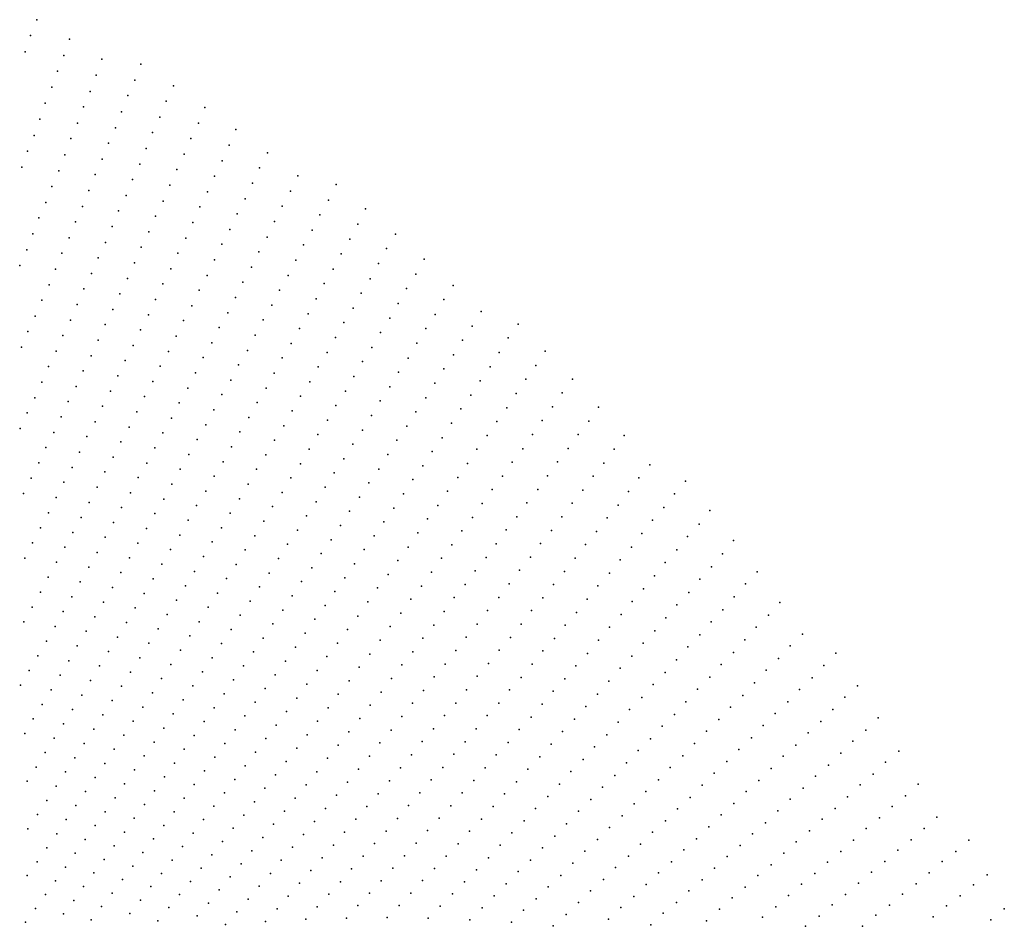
# Model space of a CAD drawing. Header units: metres. Extents: x -51 to 51, y -51 to 51.
# Tile 46 of 46: x 22 to 44, y 25 to 46. Entities that reach past the tile are written whole.
import ezdxf

# ---------------------------------------------------------------- set-up
doc = ezdxf.new("R2010")
doc.units = ezdxf.units.M
for name, color, linetype in [('CLASS_11_ROAD_SURFACE', 7, 'CONTINUOUS'), ('CLASS_17', 7, 'CONTINUOUS'), ('CLASS_9_WATER', 7, 'CONTINUOUS')]:
    doc.layers.add(name, color=color, linetype=linetype)

msp = doc.modelspace()

# ---------------------------------------------------------------- linework, layer by layer
at = {"layer": 'CLASS_11_ROAD_SURFACE'}
for p in [(22.057081, 38.709885, 435.529999), (21.91201, 38.358612, 431.759979), (22.683933, 38.272697, 434.899994), (22.514297, 37.93499, 431.130005), (23.283823, 37.836784, 434.269989), (24.055941, 37.723587, 437.410004), (22.362623, 37.586582, 427.359985), (23.126875, 37.490669, 430.5), (22.210217, 37.238544, 423.589996), (23.893751, 37.379852, 433.639984), (24.644781, 37.266052, 436.779999), (22.951063, 37.156151, 426.72998), (23.712761, 37.048096, 429.869995), (22.039072, 36.901649, 419.819977), (22.792839, 36.810734, 422.959991), (24.476845, 36.925098, 433.009979), (25.243032, 36.78706, 436.149994), (21.885384, 36.554291, 416.049988), (23.549307, 36.70507, 426.099976), (24.308203, 36.584549, 429.23999), (22.633894, 36.465706, 419.190002), (23.367382, 36.373863, 422.329987), (25.051434, 36.4613, 432.380005), (22.456587, 36.132034, 415.419983), (24.121145, 36.256191, 425.470001), (24.877098, 36.123642, 428.609985), (25.814394, 36.311127, 435.519989), (23.202667, 36.031559, 418.559998), (23.951252, 35.916386, 421.699982), (25.634949, 35.976109, 431.75), (22.296368, 35.787697, 411.649994), (23.037237, 35.689651, 414.789978), (24.702057, 35.786404, 424.839996), (26.394409, 35.813496, 434.889984), (22.126774, 35.449162, 407.880005), (23.763273, 35.588593, 417.929993), (24.509005, 35.461559, 421.069977), (25.437395, 35.653942, 427.97998), (26.191874, 35.494431, 431.119995), (22.853832, 35.35931, 411.019989), (23.592127, 35.249519, 414.160004), (25.256721, 35.319702, 424.209991), (26.94772, 35.319824, 434.259979), (21.956633, 35.110931, 404.109985), (22.687143, 35.018127, 407.25), (24.332729, 35.125084, 417.299988), (26.006138, 35.162922, 427.349976), (27.704649, 35.130047, 437.399994), (23.420277, 34.910862, 410.389984), (24.138762, 34.800816, 413.529999), (25.075352, 34.985897, 420.440002), (25.802706, 34.844463, 423.579987), (26.756969, 34.991135, 430.48999), (27.491922, 34.817669, 433.630005), (22.511276, 34.682846, 403.47998), (23.239279, 34.578293, 406.619995), (24.876369, 34.664673, 416.669983), (26.548607, 34.675858, 426.720001), (28.244806, 34.615971, 436.769989), (22.33486, 34.347881, 399.709991), (23.96125, 34.465103, 409.759979), (25.615761, 34.513756, 419.809998), (26.356657, 34.34798, 422.949982), (27.295685, 34.492233, 429.859985), (23.057737, 34.246056, 402.850006), (23.774706, 34.135616, 405.98999), (24.693773, 34.331642, 412.899994), (25.428127, 34.183495, 416.039978), (27.098768, 34.167259, 426.089996), (28.04364, 34.293507, 433), (22.157902, 34.013241, 395.940002), (22.875654, 33.914143, 399.079987), (24.50219, 34.005035, 409.130005), (26.147413, 34.033333, 419.179993), (27.825214, 33.985104, 429.22998), (28.792185, 34.079605, 436.139984), (23.595877, 33.800709, 402.220001), (25.223278, 33.865997, 412.269989), (25.95426, 33.706276, 415.410004), (26.884657, 33.855892, 422.319977), (28.568993, 33.774624, 432.369995), (21.988615, 33.673553, 392.169983), (22.693031, 33.582561, 395.309998), (23.408182, 33.471947, 398.449982), (24.310074, 33.678776, 405.359985), (25.034435, 33.536541, 408.5), (26.686558, 33.531761, 418.549988), (27.622873, 33.663498, 425.459991), (29.313112, 33.548969, 435.509979), (24.117424, 33.352856, 401.589996), (25.760435, 33.379681, 411.639984), (27.419874, 33.342365, 421.690002), (28.361782, 33.456074, 428.599976), (22.509869, 33.251312, 391.539978), (23.21995, 33.143524, 394.679993), (24.836803, 33.2136, 404.72998), (25.557861, 33.059784, 407.869995), (26.471569, 33.221027, 414.779999), (27.200079, 33.035, 417.919983), (28.137735, 33.151764, 424.829987), (29.101084, 33.233559, 431.73999), (22.3342, 32.91494, 387.769989), (23.031185, 32.815437, 390.910004), (23.932312, 33.02145, 397.819977), (24.638645, 32.891006, 400.959991), (26.272287, 32.897739, 411.009979), (27.929371, 32.834091, 421.059998), (28.872328, 32.932747, 427.970001), (29.824368, 33.010445, 434.880005), (23.738525, 32.696278, 394.049988), (25.354769, 32.740253, 404.100006), (26.995905, 32.714729, 414.149994), (28.659157, 32.618237, 424.199982), (29.607077, 32.69865, 431.109985), (22.149878, 32.5844, 384), (22.841885, 32.487694, 387.139984), (24.439962, 32.568779, 397.190002), (25.151157, 32.421082, 400.329987), (26.064386, 32.581287, 407.23999), (26.775249, 32.40802, 410.380005), (27.72035, 32.516914, 417.289978), (29.389141, 32.387363, 427.339996), (30.341681, 32.449398, 434.25), (21.965017, 32.254189, 380.22998), (23.544212, 32.371456, 390.279999), (24.248632, 32.240986, 393.419983), (25.863844, 32.258892, 403.470001), (27.494951, 32.213657, 413.519989), (28.42956, 32.318111, 420.429993), (31.075842, 32.18494, 437.389984), (22.659901, 32.154762, 383.369995), (23.349367, 32.046978, 386.509979), (24.947029, 32.10228, 396.559998), (25.654839, 31.943235, 399.699982), (26.56991, 32.088615, 406.609985), (28.215244, 32.004494, 416.660004), (29.154905, 32.090828, 423.569977), (30.103334, 32.156113, 430.47998), (22.469454, 31.827745, 379.600006), (23.153997, 31.722857, 382.73999), (24.048822, 31.919514, 389.649994), (24.742384, 31.783842, 392.789978), (26.35615, 31.776123, 402.839996), (27.284779, 31.897364, 409.75), (28.935844, 31.780458, 419.799988), (29.880211, 31.848539, 426.709991), (30.832968, 31.895384, 433.619995), (23.848494, 31.598404, 385.880005), (25.445322, 31.627953, 395.929993), (27.066242, 31.588171, 405.97998), (28.000288, 31.691381, 412.889984), (29.656456, 31.541485, 422.940002), (30.605183, 31.591185, 429.849976), (31.561913, 31.619471, 436.759979), (22.278471, 31.501072, 375.829987), (22.965767, 31.393478, 378.970001), (24.544901, 31.459776, 389.019989), (25.235294, 31.313046, 392.160004), (26.149569, 31.457636, 399.069977), (27.777023, 31.385555, 409.119995), (28.700777, 31.484617, 416.029999), (30.3615, 31.302349, 426.079987), (31.329527, 31.318724, 432.98999), (22.769258, 31.070103, 375.199982), (23.647644, 31.277653, 382.109985), (24.339144, 31.142122, 385.25), (25.934725, 31.145966, 395.299988), (26.847204, 31.279364, 402.209991), (27.553265, 31.080126, 405.350006), (28.480595, 31.175167, 412.259979), (29.416817, 31.249323, 419.169983), (23.446272, 30.957262, 378.339996), (25.024755, 30.998508, 388.389984), (26.627668, 30.970951, 398.440002), (28.252237, 30.873129, 408.48999), (29.191946, 30.943203, 415.399994), (30.132624, 30.999105, 422.309998), (31.081379, 31.033695, 429.220001), (32.037785, 31.046745, 436.130005), (24.132874, 30.824837, 381.47998), (24.821199, 30.678293, 384.619995), (25.719378, 30.834679, 391.529999), (26.415121, 30.656481, 394.669983), (27.32901, 30.775093, 401.579987), (28.95149, 30.651754, 411.630005), (29.903124, 30.696392, 418.539978), (30.84791, 30.733917, 425.449982), (31.800386, 30.749952, 432.359985), (23.926083, 30.507917, 377.709991), (25.503523, 30.523769, 387.759979), (27.104265, 30.470459, 397.809998), (28.030857, 30.564651, 404.720001), (29.658161, 30.408701, 414.769989), (30.598969, 30.449623, 421.679993), (31.562382, 30.453705, 428.589996), (32.518223, 30.451077, 435.5), (24.609564, 30.364565, 380.850006), (25.287167, 30.213251, 383.98999), (26.19451, 30.3489, 390.899994), (27.801455, 30.263481, 400.949982), (28.725519, 30.346577, 407.859985), (24.397419, 30.05121, 377.079987), (25.973408, 30.041714, 387.130005), (26.87903, 30.166227, 394.039978), (28.491581, 30.048878, 404.089996), (29.427572, 30.106945, 411), (30.364422, 30.150816, 417.910004), (31.309044, 30.173304, 424.819977), (32.261002, 30.174189, 431.72998), (25.077606, 29.896996, 380.220001), (26.660591, 29.855883, 390.269989), (27.571568, 29.962717, 397.179993), (29.189087, 29.812855, 407.22998), (30.129265, 29.852552, 414.139984), (31.069977, 29.87805, 421.049988), (32.018063, 29.881992, 427.959991), (32.973091, 29.864172, 434.869995), (24.860167, 29.587297, 376.449982), (25.751804, 29.734922, 383.359985), (26.434298, 29.552505, 386.5), (27.341194, 29.662359, 393.410004), (28.264429, 29.744699, 400.319977), (29.879065, 29.569427, 410.369995), (30.815857, 29.598394, 417.279999), (31.774529, 29.590357, 424.190002), (32.725727, 29.575649, 431.099976), (25.529709, 29.428524, 379.589996), (27.110334, 29.36241, 389.639984), (28.029465, 29.447893, 396.549988), (28.950123, 29.51918, 403.459991), (25.31422, 29.116337, 375.819977), (26.207516, 29.249529, 382.72998), (27.794022, 29.151501, 392.779999), (28.710693, 29.225933, 399.690002), (29.642836, 29.272141, 406.600006), (30.575729, 29.304131, 413.509979), (31.51609, 29.314674, 420.419983), (32.463474, 29.303556, 427.329987), (33.431736, 29.25425, 434.23999), (25.98024, 28.946949, 378.959991), (26.886087, 29.056309, 385.869995), (28.477852, 28.926159, 395.919983), (29.398918, 28.982576, 402.829987), (30.335003, 29.010422, 409.73999), (31.271507, 29.024046, 416.649994), (32.21508, 29.01606, 423.559998), (33.165276, 28.98625, 430.470001), (34.121662, 28.934427, 437.380005), (26.65419, 28.757235, 382.100006), (27.5581, 28.85552, 389.009979), (29.154537, 28.693447, 399.059998), (30.086658, 28.724613, 405.970001), (31.012299, 28.74913, 412.880005), (31.966099, 28.72913, 419.789978), (32.912533, 28.702515, 426.699982), (25.752478, 28.644777, 375.190002), (26.421804, 28.458569, 378.329987), (27.321701, 28.559963, 385.23999), (28.237406, 28.633812, 392.149994), (30.766676, 28.459511, 409.109985), (31.702644, 28.458263, 416.019989), (33.865192, 28.653929, 433.609985), (27.091724, 28.258207, 381.470001), (27.996489, 28.341896, 388.380005), (28.909695, 28.404747, 395.289978), (29.83786, 28.439245, 402.199982), (32.645332, 28.435303, 422.929993), (33.60815, 28.374014, 429.839996), (34.562904, 28.306564, 436.75), (27.755104, 28.0504, 384.609985), (28.671246, 28.109478, 391.519989), (29.588604, 28.154316, 398.429993), (30.513582, 28.177908, 405.339996), (31.452641, 28.172367, 412.25), (32.391575, 28.152605, 419.160004), (33.336823, 28.110977, 426.069977), (34.287933, 28.047285, 432.97998), (26.8543, 27.963537, 377.699982), (28.425406, 27.821699, 387.75), (29.338888, 27.869823, 394.660004), (30.26685, 27.889364, 401.569977), (31.195246, 27.894661, 408.47998), (32.137241, 27.870491, 415.389984), (33.078785, 27.832125, 422.299988), (27.513247, 27.759333, 380.839996), (29.088715, 27.585768, 390.889984), (30.012789, 27.608715, 397.799988), (30.937403, 27.617405, 404.709991), (31.868864, 27.604528, 411.619995), (32.806725, 27.569881, 418.529999), (34.026237, 27.77174, 429.209991), (34.979153, 27.689165, 436.119995), (27.277626, 27.462029, 377.069977), (28.179102, 27.534357, 383.97998), (33.763981, 27.496792, 425.440002), (34.71328, 27.417578, 432.349976), (27.932333, 27.247444, 380.209991), (28.844753, 27.295113, 387.119995), (29.758278, 27.328514, 394.029999), (30.679119, 27.340605, 400.940002), (31.613525, 27.323462, 407.850006), (32.547699, 27.292089, 414.759979), (33.487877, 27.238804, 421.669983), (34.433605, 27.163418, 428.579987), (27.685106, 26.960966, 376.440002), (28.593605, 27.012003, 383.350006), (29.503313, 27.048756, 390.259979), (30.427, 27.056829, 397.169983), (31.351009, 27.050632, 404.079987), (32.288105, 27.014887, 410.98999), (33.224644, 26.964928, 417.899994), (35.397648, 27.048477, 435.48999), (28.341997, 26.72933, 379.579987), (29.247906, 26.769447, 386.48999), (30.167763, 26.780996, 393.399994), (31.088062, 26.778267, 400.309998), (32.021423, 26.746099, 407.220001), (32.947819, 26.70775, 414.130005), (34.166775, 26.89292, 424.809998), (35.114048, 26.798681, 431.720001), (28.998514, 26.483511, 382.720001), (29.908085, 26.505619, 389.630005), (30.824677, 26.506363, 396.539978), (31.754314, 26.477777, 403.449982), (33.899399, 26.623034, 421.039978), (34.843124, 26.532225, 427.949982), (28.089937, 26.4471, 375.809998), (32.683617, 26.434954, 410.359985), (33.618603, 26.370174, 417.269989), (34.558834, 26.283264, 424.179993), (35.79158, 26.419069, 434.859985), (28.74214, 26.20516, 378.949982), (29.64797, 26.2307, 385.859985), (30.567263, 26.227453, 392.769989), (31.486774, 26.209925, 399.679993), (32.412468, 26.170675, 406.589996), (33.350273, 26.101381, 413.5), (35.516621, 26.156712, 431.089996), (28.485323, 25.927261, 375.179993), (29.387411, 25.956232, 382.089996), (30.302944, 25.956535, 389), (31.218809, 25.942541, 395.910004), (32.147228, 25.899025, 402.819977), (33.068779, 25.849348, 409.72998), (34.286964, 26.01791, 420.410004), (35.228489, 25.912188, 427.319977), (29.132681, 25.67511, 378.319977), (30.038193, 25.686081, 385.22998), (30.950417, 25.675623, 392.139984), (31.875175, 25.635765, 399.049988), (34.014565, 25.75318, 416.639984), (34.95261, 25.650951, 423.549988), (36.174381, 25.784046, 434.22998), (32.799492, 25.581648, 405.959991), (33.729187, 25.505543, 412.869995), (35.895061, 25.526352, 430.459991)]:
    msp.add_point(p, dxfattribs=at)
at = {"layer": 'CLASS_17'}
for p in [(22.252001, 45.638229, 497.73999), (22.113737, 45.286209, 493.970001), (22.978825, 45.205967, 497.109985), (21.996998, 44.92363, 490.199982), (22.856596, 44.845158, 493.339996), (23.697435, 44.762169, 496.47998), (24.562983, 44.651825, 499.619995), (22.711887, 44.495754, 489.569977), (23.569166, 44.403469, 492.709991), (24.429281, 44.295063, 495.849976), (22.588326, 44.135521, 485.799988), (23.440147, 44.045101, 488.940002), (25.291935, 44.170425, 498.98999), (22.442631, 43.786572, 482.029999), (24.273378, 43.950504, 492.079987), (25.130693, 43.828316, 495.220001), (23.289047, 43.698441, 485.169983), (24.138361, 43.59436, 488.309998), (25.990282, 43.689865, 498.359985), (22.317739, 43.426918, 478.259979), (23.158707, 43.340675, 481.399994), (24.990282, 43.474209, 491.449982), (25.844511, 43.337887, 494.589996), (24.002604, 43.238564, 484.539978), (24.828077, 43.132591, 487.679993), (26.679655, 43.198307, 497.72998), (22.192091, 43.067585, 474.48999), (23.006626, 42.99448, 477.629974), (23.845161, 42.89476, 480.769989), (25.677013, 42.998814, 490.819977), (22.044836, 42.719349, 470.720001), (24.686365, 42.779137, 483.910004), (26.527996, 42.848835, 493.959991), (27.380722, 42.682556, 497.099976), (22.874966, 42.637321, 473.859985), (23.70809, 42.539589, 477), (25.529945, 42.647499, 487.049988), (26.375607, 42.499741, 490.190002), (21.917862, 42.360603, 466.949982), (22.742559, 42.280495, 470.089996), (24.543917, 42.426041, 480.139984), (25.361494, 42.308941, 483.279999), (27.202372, 42.349052, 493.329987), (23.549679, 42.19627, 473.22998), (24.380186, 42.085205, 476.369995), (26.20191, 42.163826, 486.419983), (28.051371, 42.169178, 496.470001), (22.588932, 41.935043, 466.319977), (23.411301, 41.841728, 469.459991), (25.213139, 41.958294, 479.509979), (26.048244, 41.815422, 482.649994), (27.044146, 42.002575, 489.559998), (27.887897, 41.825092, 492.699982), (28.901548, 41.9729, 499.609985), (22.455206, 41.578827, 462.549988), (24.236439, 41.732754, 472.599976), (25.064053, 41.608013, 475.73999), (26.885202, 41.65649, 485.789978), (28.732864, 41.631287, 495.839996), (23.272181, 41.487537, 465.690002), (24.071747, 41.392426, 468.829987), (25.873602, 41.480034, 478.879974), (27.703455, 41.494942, 488.929993), (29.558502, 41.435513, 498.97998), (22.300604, 41.233845, 458.779999), (23.112234, 41.144981, 461.919983), (24.894091, 41.270271, 471.970001), (25.71866, 41.13232, 475.109985), (26.70537, 41.323849, 482.019989), (27.538727, 41.151585, 485.160004), (28.543304, 41.304028, 492.069977), (23.926701, 41.040627, 465.059998), (24.743719, 40.92067, 468.199982), (26.545156, 40.978474, 478.25), (28.373377, 40.963161, 488.299988), (29.384106, 41.096786, 495.209991), (22.165564, 40.878246, 455.009979), (22.971807, 40.791428, 458.149994), (25.562996, 40.784992, 471.339996), (27.373285, 40.808636, 481.389984), (29.209011, 40.758492, 491.440002), (30.225548, 40.873142, 498.349976), (22.029778, 40.522984, 451.23999), (23.780922, 40.689194, 461.289978), (24.572805, 40.583439, 464.429993), (26.364386, 40.646378, 474.47998), (27.18737, 40.47937, 477.619995), (28.182903, 40.636482, 484.529999), (30.025534, 40.552158, 494.579987), (22.810896, 40.449368, 454.380005), (23.61471, 40.349659, 457.519989), (25.386858, 40.450451, 467.569977), (26.202915, 40.30172, 470.709991), (28.01173, 40.296368, 480.759979), (29.013479, 40.434792, 487.669983), (30.862331, 40.315166, 497.720001), (21.873632, 40.178757, 447.470001), (22.669165, 40.096443, 450.609985), (24.421148, 40.234516, 460.660004), (25.229914, 40.103813, 463.799988), (27.020679, 40.137157, 473.849976), (28.837156, 40.097267, 483.899994), (29.844786, 40.216858, 490.809998), (23.46764, 39.998886, 453.75), (24.268763, 39.885963, 456.889984), (26.040724, 39.957462, 466.940002), (27.839851, 39.956669, 476.98999), (29.663347, 39.881996, 487.039978), (30.676504, 39.982597, 493.949982), (22.526697, 39.743877, 446.839996), (23.300468, 39.659855, 449.97998), (25.052837, 39.769806, 460.029999), (25.858471, 39.626232, 463.169983), (26.833839, 39.808456, 470.079987), (27.647923, 39.630898, 473.220001), (28.640715, 39.774158, 480.129974), (30.470633, 39.665363, 490.179993), (31.508335, 39.731949, 497.089996), (22.364256, 39.402596, 443.069977), (24.096342, 39.549557, 453.119995), (24.894625, 39.423874, 456.259979), (26.665894, 39.46698, 466.309998), (28.463163, 39.437408, 476.359985), (29.461908, 39.561966, 483.269989), (31.297552, 39.417934, 493.319977), (23.152103, 39.309746, 446.209991), (23.942675, 39.201691, 449.349976), (25.695021, 39.282688, 459.399994), (27.474808, 39.291962, 469.449982), (29.279251, 39.227898, 479.5), (30.283602, 39.333607, 486.410004), (22.220484, 39.050674, 439.299988), (23.003008, 38.959999, 442.440002), (24.735691, 39.078327, 452.48999), (25.511841, 38.952015, 455.630005), (26.49724, 39.125912, 462.539978), (27.281965, 38.96677, 465.679993), (28.284914, 39.101089, 472.589996), (30.095886, 39.002304, 482.639984), (31.105494, 39.089008, 489.549988), (32.124317, 39.154133, 496.459991), (23.76931, 38.865814, 445.579987), (24.557121, 38.745171, 448.720001), (26.308939, 38.798107, 458.769989), (28.087038, 38.778919, 468.819977), (29.076912, 38.908478, 475.72998), (30.893831, 38.775631, 485.779999), (31.927273, 38.828106, 492.690002), (32.950607, 38.87389, 499.599976), (22.834322, 38.621777, 438.669983), (23.614363, 38.518631, 441.809998), (25.347128, 38.609192, 451.859985), (27.107613, 38.62859, 461.910004), (28.893044, 38.575207, 471.959991), (29.888603, 38.686047, 478.869995), (31.71076, 38.518044, 488.919983), (32.729801, 38.56683, 495.829987), (24.396917, 38.400333, 444.949982), (26.139038, 38.457783, 455), (26.932558, 38.29084, 458.139984), (27.907558, 38.443378, 465.049988), (29.69969, 38.35556, 475.099976), (30.700586, 38.447533, 482.009979), (23.458691, 38.171825, 438.039978), (24.217413, 38.067719, 441.179993), (25.181704, 38.266781, 448.089996), (25.949812, 38.130547, 451.22998), (27.708782, 38.121803, 461.279999), (28.708488, 38.242382, 468.190002), (30.50666, 38.1199, 478.23999), (31.512545, 38.192867, 485.149994), (32.527317, 38.244167, 492.059998), (33.55056, 38.273552, 498.970001), (24.997047, 37.936981, 444.319977), (26.738264, 37.966564, 454.369995), (28.504728, 37.92392, 464.419983), (29.49152, 38.039928, 471.329987), (31.295164, 37.88345, 481.379974), (32.324173, 37.921986, 488.289978), (33.343185, 37.953949, 495.199982), (25.778666, 37.790966, 447.459991), (26.561977, 37.629578, 450.599976), (27.528084, 37.787048, 457.509979), (29.301403, 37.710255, 467.559998), (30.29361, 37.807529, 474.470001), (33.116783, 37.65102, 491.429993), (34.158054, 37.647354, 498.339996), (24.830364, 37.595291, 440.549988), (25.606813, 37.451805, 443.690002), (27.346689, 37.452724, 453.73999), (28.318962, 37.5919, 460.649994), (30.098501, 37.480732, 470.699982), (31.095772, 37.559132, 477.609985), (32.102009, 37.615978, 484.519989), (26.366777, 37.305897, 446.829987), (28.114313, 37.274055, 456.880005), (29.110609, 37.381042, 463.789978), (30.895714, 37.235287, 473.839996), (31.897701, 37.29467, 480.75), (32.90826, 37.33231, 487.660004), (33.926964, 37.347961, 494.569977), (25.416128, 37.125469, 439.919983), (27.146479, 37.132099, 449.970001), (28.901037, 37.066402, 460.019989), (29.884573, 37.169003, 466.929993), (31.674683, 36.989323, 476.97998), (32.699093, 37.014091, 483.889984), (33.713615, 37.032402, 490.799988), (34.735882, 37.028545, 497.709991), (26.189259, 36.969673, 443.059998), (26.963867, 36.798569, 446.199982), (27.927336, 36.942833, 453.109985), (29.68828, 36.843048, 463.160004), (30.676964, 36.926903, 470.069977), (26.011036, 36.633877, 439.289978), (27.739674, 36.612061, 449.339996), (28.709047, 36.738014, 456.25), (30.475733, 36.603916, 466.299988), (31.469217, 36.668892, 473.209991), (32.471344, 36.712234, 480.119995), (33.481693, 36.733704, 487.029999), (34.517754, 36.716213, 493.940002), (26.762756, 36.478542, 442.429993), (28.498596, 36.424, 452.47998), (29.491318, 36.517563, 459.389984), (31.263098, 36.348953, 469.440002), (32.261028, 36.394913, 476.349976), (33.267208, 36.419056, 483.259979), (34.281208, 36.421139, 490.169983), (35.302589, 36.400944, 497.079987), (26.578928, 36.145798, 438.660004), (27.533609, 36.295193, 445.569977), (29.276003, 36.206841, 455.619995), (30.256121, 36.296188, 462.529999), (33.052082, 36.104912, 479.48999), (34.061958, 36.109734, 486.399994), (27.344744, 35.965229, 441.799988), (28.30541, 36.096436, 448.709991), (29.077858, 35.882202, 451.849976), (30.053724, 35.974064, 458.759979), (31.038723, 36.044655, 465.669983), (32.03244, 36.093735, 472.579987), (35.079247, 36.092327, 493.309998), (28.111547, 35.769333, 444.940002), (30.831448, 35.725594, 461.899994), (31.820978, 35.777302, 468.809998), (32.818836, 35.807308, 475.720001), (33.824593, 35.815365, 482.629974), (34.855282, 35.784237, 489.539978), (35.875496, 35.747234, 496.449982), (27.137791, 35.648975, 438.029999), (27.899698, 35.456318, 441.169983), (28.861679, 35.572132, 448.079987), (29.85066, 35.65242, 454.98999), (31.60887, 35.46138, 465.039978), (32.602585, 35.494083, 471.949982), (33.604225, 35.50489, 478.859985), (34.613361, 35.49358, 485.769989), (35.629555, 35.45993, 492.679993), (28.662355, 35.248341, 444.309998), (29.629684, 35.345734, 451.220001), (30.606222, 35.421974, 458.130005), (36.66964, 35.385834, 499.589996), (29.425459, 35.024956, 447.449982), (30.397791, 35.103794, 454.359985), (31.378952, 35.161282, 461.269989), (32.368507, 35.197174, 468.179993), (33.383232, 35.194935, 475.089996), (34.388294, 35.186436, 482), (35.400452, 35.155655, 488.910004), (36.419254, 35.102379, 495.819977), (28.462362, 34.925018, 440.539978), (30.188711, 34.78611, 450.589996), (31.165703, 34.846256, 457.5), (32.151127, 34.884861, 464.410004), (33.144562, 34.901688, 471.319977), (34.145569, 34.896503, 478.22998), (35.170731, 34.851917, 485.139984), (36.185539, 34.801567, 492.049988), (29.203623, 34.718933, 443.679993), (31.933111, 34.573067, 460.639984), (32.922451, 34.592663, 467.549988), (33.919399, 34.590309, 474.459991), (34.923519, 34.565773, 481.369995), (37.206589, 34.728561, 498.959991), (28.998232, 34.399021, 439.910004), (29.962139, 34.483555, 446.819977), (30.934942, 34.546844, 453.72998), (35.934368, 34.518852, 488.279999), (36.968311, 34.431282, 495.190002), (29.751905, 34.166756, 443.049988), (30.720562, 34.232723, 449.959991), (31.697721, 34.27726, 456.869995), (32.682968, 34.300129, 463.779999), (33.692612, 34.284649, 470.690002), (34.692715, 34.263004, 477.599976), (35.699585, 34.219025, 484.509979), (36.712772, 34.152496, 491.419983), (30.505533, 33.919109, 446.190002), (31.478582, 33.966381, 453.099976), (32.459747, 33.992043, 460.009979), (33.448601, 33.995853, 466.919983), (34.444706, 33.977596, 473.829987), (35.464188, 33.919739, 480.73999), (37.731827, 34.063229, 498.329987), (29.52449, 33.864876, 439.279999), (33.220718, 33.691143, 463.149994), (36.473446, 33.856216, 487.649994), (37.488602, 33.77, 494.559998), (30.273445, 33.620785, 442.419983), (31.242369, 33.671284, 449.329987), (32.235901, 33.684479, 456.23999), (34.212822, 33.675793, 470.059998), (35.211773, 33.63821, 476.970001), (36.217125, 33.578182, 483.879974), (37.244785, 33.477345, 490.789978), (30.057283, 33.308075, 438.649994), (31.022106, 33.361328, 445.559998), (31.995123, 33.393074, 452.470001), (32.975906, 33.40308, 459.380005), (33.98032, 33.374535, 466.289978), (34.975319, 33.339916, 473.199982), (35.976746, 33.282909, 480.109985), (38.261536, 33.371361, 497.699982), (30.801208, 33.051891, 441.789978), (31.770168, 33.086452, 448.699982), (32.746929, 33.099327, 455.609985), (33.731056, 33.090294, 462.519989), (34.722115, 33.059128, 469.429993), (36.984173, 33.203316, 487.019989), (37.997128, 33.100948, 493.929993), (35.735771, 32.988194, 476.339996), (36.739319, 32.911674, 483.25), (30.563688, 32.757904, 438.019989), (31.52858, 32.795761, 444.929993), (32.517334, 32.796112, 451.839996), (33.497482, 32.790009, 458.75), (34.484596, 32.761829, 465.660004), (35.478233, 32.711365, 472.569977), (36.477943, 32.63842, 479.47998), (37.74844, 32.812435, 490.160004), (38.76268, 32.690285, 497.069977), (31.302521, 32.490086, 441.160004), (32.271252, 32.509197, 448.069977), (33.247425, 32.506504, 454.97998), (34.246471, 32.465076, 461.889984), (35.236206, 32.417652, 468.799988), (37.499172, 32.524498, 486.389984), (38.509617, 32.405533, 493.299988), (32.040565, 32.206944, 444.299988), (33.012775, 32.207199, 451.209991), (33.992031, 32.185478, 458.119995), (36.232059, 32.347797, 475.709991), (37.23357, 32.255322, 482.619995), (34.977898, 32.14159, 465.029999), (35.985588, 32.057751, 471.940002), (36.983284, 31.968422, 478.849976), (38.240295, 32.140041, 489.529999), (39.267387, 31.982607, 496.440002), (31.793682, 31.920759, 440.529999), (32.777512, 31.908438, 447.440002), (33.75285, 31.889725, 454.349976), (34.734833, 31.848888, 461.259979), (35.723011, 31.785721, 468.169983), (37.986233, 31.85634, 485.759979), (38.993965, 31.721321, 492.669983), (32.526207, 31.626108, 443.669983), (33.497635, 31.610886, 450.579987), (34.491169, 31.556749, 457.48999), (36.716946, 31.700035, 475.079987), (37.731594, 31.573223, 481.98999), (40.006027, 31.56321, 499.579987), (32.289875, 31.328329, 439.899994), (33.257397, 31.316126, 446.809998), (35.475513, 31.496696, 464.399994), (36.465641, 31.414171, 471.309998), (37.461109, 31.308996, 478.220001), (38.735603, 31.441463, 488.899994), (39.743969, 31.286652, 495.809998), (34.231647, 31.281897, 453.720001), (35.212181, 31.225445, 460.630005), (36.21376, 31.128895, 467.539978), (38.461452, 31.180984, 485.129974), (33.016556, 31.021921, 443.039978), (33.986946, 30.990772, 449.949982), (34.963654, 30.937447, 456.859985), (35.946243, 30.861757, 463.769989), (37.205479, 31.026937, 474.449982), (38.202106, 30.902197, 481.359985), (39.481365, 31.010704, 492.039978), (32.760113, 30.744278, 439.269989), (33.726658, 30.716688, 446.179993), (34.714542, 30.650026, 453.089996), (36.934258, 30.763506, 470.679993), (39.203197, 30.754505, 488.269989), (40.489998, 30.836044, 498.949982), (33.480915, 30.426577, 442.410004), (35.693356, 30.57752, 460), (36.677628, 30.482506, 466.910004), (37.9422, 30.624006, 477.589996), (38.939625, 30.479637, 484.5), (40.208279, 30.583702, 495.179993), (34.450024, 30.380009, 449.319977), (35.425095, 30.311169, 456.22998), (36.420437, 30.202099, 463.139984), (37.666916, 30.364811, 473.819977), (38.660751, 30.22426, 480.72998), (39.941086, 30.312208, 491.410004), (33.234585, 30.137039, 438.639984), (34.199886, 30.093616, 445.549988), (35.171196, 30.027981, 452.459991), (37.406029, 30.087692, 470.049988), (39.673347, 30.04133, 487.639984), (40.946106, 30.121565, 498.319977), (33.934616, 29.824379, 441.779999), (36.14806, 29.939934, 459.369995), (37.130028, 29.829309, 466.279999), (38.396217, 29.95048, 476.959991), (39.39053, 29.790304, 483.869995), (40.674797, 29.854115, 494.549988), (33.683464, 29.539024, 438.009979), (34.916729, 29.745377, 448.690002), (35.889874, 29.660589, 455.599976), (36.868168, 29.553267, 462.509979), (38.13113, 29.677313, 473.190002), (40.388504, 29.60701, 490.779999), (34.647297, 29.48028, 444.919983), (35.616779, 29.399233, 451.829987), (37.851139, 29.423237, 469.419983), (39.121845, 29.520529, 480.099976), (40.116264, 29.340675, 487.009979), (41.404022, 29.380239, 497.690002), (34.391827, 29.198727, 441.149994), (35.357605, 29.120951, 448.059998), (36.605747, 29.277824, 458.73999), (37.585098, 29.151155, 465.649994), (38.838337, 29.270336, 476.329987), (41.113914, 29.137604, 493.919983), (36.328613, 29.020731, 454.970001), (37.304405, 28.897907, 461.880005), (38.568707, 29.001661, 472.559998), (39.843491, 29.074963, 483.23999), (35.09787, 28.843262, 444.289978), (36.065228, 28.746372, 451.199982), (38.298546, 28.733608, 468.789978), (39.556122, 28.829195, 479.470001), (40.837639, 28.875387, 490.149994), (34.82362, 28.583181, 440.519989), (35.787384, 28.490095, 447.429993), (37.037403, 28.626917, 458.109985), (38.013943, 28.484741, 465.019989), (39.282421, 28.564602, 475.699982), (40.54686, 28.633604, 486.379974), (41.834583, 28.652506, 497.059998), (36.769863, 28.356544, 454.339996), (38.994373, 28.319677, 471.929993), (40.269672, 28.372519, 482.609985), (41.554333, 28.394468, 493.289978), (35.523026, 28.216816, 443.660004), (36.48806, 28.104607, 450.569977), (37.74284, 28.217794, 461.25), (38.719753, 28.056206, 468.160004), (39.991966, 28.112066, 478.839996), (41.25983, 28.157223, 489.519989), (35.258121, 27.944145, 439.889984), (36.219566, 27.835327, 446.799988), (37.45755, 27.969763, 457.47998), (38.444607, 27.793364, 464.389984), (39.700138, 27.871637, 475.069977), (40.978683, 27.900328, 485.75), (42.252411, 27.918587, 496.429993), (35.937069, 27.584217, 443.029999), (37.185513, 27.703928, 453.709991), (39.421528, 27.61232, 471.299988), (40.683525, 27.663946, 481.97998), (41.967873, 27.665297, 492.660004), (36.912945, 27.438715, 449.940002), (38.155491, 27.549786, 460.619995), (39.12904, 27.372751, 467.529999), (40.401493, 27.408203, 478.209991), (41.682835, 27.412661, 488.889984), (42.959053, 27.406853, 499.569977), (35.667625, 27.31604, 439.259979), (36.626564, 27.192011, 446.169983), (37.879425, 27.288065, 456.849976), (40.118954, 27.153105, 474.440002), (41.384029, 27.180883, 485.119995), (42.670677, 27.157871, 495.799988), (36.353065, 26.927912, 442.399994), (37.589638, 27.045336, 453.079987), (38.849525, 27.114573, 463.759979), (39.822769, 26.918097, 470.669983), (41.098122, 26.929407, 481.349976), (42.368668, 26.930235, 492.029999), (37.31266, 26.784746, 449.309998), (38.569492, 26.857033, 459.98999), (40.798683, 26.698507, 477.579987), (36.06601, 26.682051, 438.630005), (37.035156, 26.524784, 445.539978), (38.275963, 26.618822, 456.220001), (39.539341, 26.664146, 466.899994), (42.079433, 26.682428, 488.259979), (43.367928, 26.634977, 498.940002), (36.744308, 26.283403, 441.769989), (37.995037, 26.362425, 452.449982), (39.242512, 26.430012, 463.130005), (40.511902, 26.448191, 473.809998), (41.789711, 26.435274, 484.48999), (43.062408, 26.412052, 495.169983), (37.700851, 26.125078, 448.679993), (38.958202, 26.177214, 459.359985), (40.224632, 26.198534, 470.039978), (41.486713, 26.209045, 480.720001), (42.769421, 26.168621, 491.399994), (36.465897, 26.024576, 438), (37.419025, 25.869822, 444.910004), (38.673397, 25.925068, 455.589996), (39.924191, 25.969027, 466.269989), (41.19614, 25.963072, 476.949982), (42.463287, 25.94659, 487.629974), (43.750351, 25.878511, 498.309998), (37.1367, 25.615208, 441.139984), (38.375549, 25.69231, 451.819977), (39.636055, 25.720535, 462.5), (40.892525, 25.737728, 473.179993), (42.169464, 25.704348, 483.859985), (43.453674, 25.639511, 494.539978), (39.334984, 25.491903, 458.72998), (40.601105, 25.492937, 469.410004)]:
    msp.add_point(p, dxfattribs=at)
at = {"layer": 'CLASS_9_WATER'}
for p in [(22.086962, 31.174744, 372.059998), (21.894918, 30.848761, 368.289978), (22.572229, 30.74708, 371.429993), (23.251858, 30.631552, 374.569977), (22.374674, 30.424414, 367.660004), (23.049368, 30.311934, 370.799988), (23.718782, 30.191368, 373.940002), (22.176588, 30.102097, 363.889984), (22.846355, 29.992674, 367.029999), (21.985252, 29.774769, 360.119995), (23.518259, 29.86945, 370.169983), (22.64282, 29.673775, 363.259979), (23.309851, 29.553692, 366.399994), (24.184769, 29.738237, 373.309998), (22.438774, 29.355242, 359.48999), (23.971609, 29.42564, 369.539978), (23.100925, 29.238304, 362.630005), (23.765049, 29.107622, 365.769989), (24.642229, 29.277987, 372.679993), (22.241291, 29.031643, 355.720001), (22.891495, 28.92329, 358.859985), (24.423788, 28.969063, 368.910004), (22.036129, 28.713888, 351.949982), (23.550797, 28.795834, 362), (24.204844, 28.660526, 365.139984), (25.091057, 28.81078, 372.049988), (22.681547, 28.608646, 355.089996), (23.336039, 28.48443, 358.22998), (24.867397, 28.505621, 368.279999), (22.477995, 28.288887, 351.320007), (23.992323, 28.346523, 361.369995), (25.531145, 28.336777, 371.419983), (23.120775, 28.173405, 354.459991), (23.772305, 28.038818, 357.600006), (24.643242, 28.200851, 364.509979), (25.302334, 28.035467, 367.649994), (26.188942, 28.160316, 374.559998), (22.266949, 27.975044, 347.549988), (22.905006, 27.862762, 350.690002), (24.418594, 27.896484, 360.73999), (25.955595, 27.862474, 370.789978), (22.055391, 27.661575, 343.779999), (23.551786, 27.731503, 353.829987), (24.20019, 27.586605, 356.970001), (25.073032, 27.734558, 363.880005), (26.616404, 27.669291, 373.929993), (22.695459, 27.546963, 346.919983), (23.330769, 27.424574, 350.059998), (24.843246, 27.434055, 360.109985), (25.728498, 27.558762, 367.019989), (26.378031, 27.375463, 370.160004), (22.478605, 27.237139, 343.149994), (23.974483, 27.283087, 353.199982), (24.612972, 27.133959, 356.339996), (25.494116, 27.261799, 363.25), (27.034763, 27.171873, 373.299988), (22.261246, 26.927694, 339.380005), (23.109255, 27.11804, 346.289978), (23.748281, 26.979965, 349.429993), (25.259256, 26.965252, 359.47998), (26.139181, 27.082052, 366.389984), (22.893787, 26.806311, 342.519989), (24.388762, 26.828314, 352.570007), (25.906399, 26.782742, 362.619995), (26.791433, 26.882143, 369.529999), (22.043385, 26.618641, 335.609985), (22.6712, 26.50061, 338.75), (23.521589, 26.677244, 345.660004), (24.15744, 26.529087, 348.799988), (25.023916, 26.669119, 355.709991), (25.666534, 26.490234, 358.850006), (26.547632, 26.592838, 365.759979), (27.44393, 26.668224, 372.669983), (23.294405, 26.374924, 341.889984), (24.788094, 26.373396, 351.940002), (26.303366, 26.303965, 361.98999), (27.195711, 26.382677, 368.899994), (22.44812, 26.195305, 334.97998), (23.073093, 26.067368, 338.119995), (23.925638, 26.230268, 345.029999), (24.558163, 26.072096, 348.169983), (25.426197, 26.198147, 355.079987), (26.947029, 26.097565, 365.130005), (27.837423, 26.165316, 372.039978), (22.224541, 25.890394, 331.209991), (23.693352, 25.931858, 341.259979), (25.185383, 25.906479, 351.309998), (26.064987, 26.009159, 358.220001), (27.590776, 25.877235, 368.269989), (22.844856, 25.765905, 334.350006), (23.460577, 25.633852, 337.48999), (24.321316, 25.777264, 344.399994), (24.944101, 25.615238, 347.539978), (25.819719, 25.721205, 354.449982), (26.697891, 25.812889, 361.359985), (27.337284, 25.596394, 364.5), (28.228058, 25.649811, 371.410004), (22.000467, 25.58588, 327.440002), (26.448296, 25.52865, 357.589996)]:
    msp.add_point(p, dxfattribs=at)

doc.saveas('drawing.dxf')
